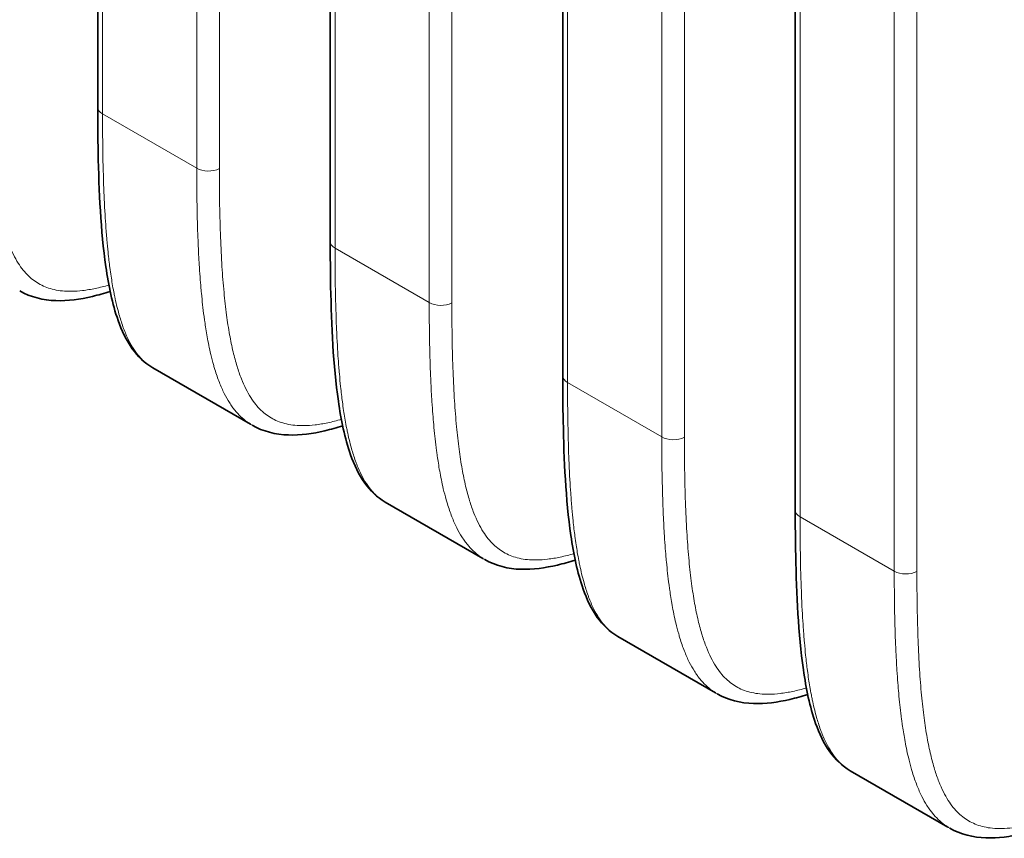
# Model space of a CAD drawing. Header units: millimetres. Extents: x 5 to 415, y 5 to 292.
# Tile 89 of 112: x 336 to 348, y 229 to 239. Entities that reach past the tile are written whole.
import ezdxf

# ---------------------------------------------------------------- set-up
doc = ezdxf.new("R2010")
doc.units = ezdxf.units.MM
doc.layers.add('Sichtbar (ISO)', color=7, linetype='Continuous', lineweight=35)
doc.layers.add('Sichtbar schmal (ISO)', color=7, linetype='Continuous', lineweight=18)

msp = doc.modelspace()

# ---------------------------------------------------------------- linework, layer by layer
at = {"layer": 'Sichtbar (ISO)'}
for p, q in [((336.9666369, 238.03312582), (336.9666369, 250.24301715)), ((339.79506403, 236.40013265), (339.79506403, 248.61002398)), ((342.62349115, 234.76713949), (342.62349115, 246.97703082)), ((345.45191828, 233.13414633), (345.45191828, 245.34403766)), ((338.21136073, 235.97102204), (338.21140584, 235.970996)), ((337.63625205, 234.86436783), (338.82407467, 234.17857812)), ((341.03978785, 234.33802888), (341.03983296, 234.33800284)), ((340.46467917, 233.23137467), (341.6525018, 232.54558496)), ((343.86821498, 232.70503572), (343.86826009, 232.70500968)), ((343.2931063, 231.59838151), (344.48092892, 230.9125918)), ((346.6966421, 231.07204256), (346.69668721, 231.07201652)), ((346.12153342, 229.96538835), (347.30935605, 229.27959864))]:
    msp.add_line(p, q, dxfattribs=at)
for points, knots in [([(337.63543184, 234.86433388), (337.53697068, 234.9213659), (337.453142, 235.00307806), (337.31336468, 235.19878847), (337.25831505, 235.31646899), (337.14264052, 235.64253392), (337.09835468, 235.86407441), (337.0023251, 236.53374157), (336.98134797, 237.00401546), (336.96815621, 237.66313832), (336.96663676, 237.84769348), (336.9666369, 238.03312587)], [0, 0, 0, 0, 0.05074183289, 0.05074183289, 0.10688634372, 0.10688634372, 0.19828324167, 0.19828324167, 0.37489375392, 0.37489375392, 0.4428922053, 0.4428922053, 0.4428922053, 0.4428922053]), ([(340.46385897, 233.23134072), (340.3653978, 233.28837274), (340.28156913, 233.3700849), (340.1417918, 233.56579531), (340.08674218, 233.68347582), (339.97106765, 234.00954076), (339.9267818, 234.23108125), (339.83075223, 234.90074841), (339.80977509, 235.3710223), (339.79658334, 236.03014516), (339.79506388, 236.21470032), (339.79506403, 236.40013271)], [0, 0, 0, 0, 0.0507418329, 0.0507418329, 0.10688634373, 0.10688634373, 0.19828324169, 0.19828324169, 0.37489375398, 0.37489375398, 0.4428922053, 0.4428922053, 0.4428922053, 0.4428922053]), ([(337.11798507, 235.79211665), (337.04574265, 235.76919413), (336.97363136, 235.74885292), (336.752867, 235.69685235), (336.60358369, 235.67582521), (336.30310343, 235.68544599), (336.14850149, 235.72297466), (336.01742626, 235.79848919)], [0.08316940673, 0.08316940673, 0.08316940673, 0.08316940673, 0.11211263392, 0.11211263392, 0.17195305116, 0.17195305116, 0.2358935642, 0.2358935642, 0.2358935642, 0.2358935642]), ([(343.29228609, 231.59834756), (343.19382493, 231.65537958), (343.10999625, 231.73709173), (342.97021893, 231.93280215), (342.9151693, 232.05048266), (342.79949477, 232.3765476), (342.75520893, 232.59808809), (342.65917935, 233.26775525), (342.63820222, 233.73802914), (342.62501046, 234.397152), (342.62349101, 234.58170716), (342.62349115, 234.76713955)], [0, 0, 0, 0, 0.05074183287, 0.05074183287, 0.10688634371, 0.10688634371, 0.19828324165, 0.19828324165, 0.37489375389, 0.37489375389, 0.4428922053, 0.4428922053, 0.4428922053, 0.4428922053]), ([(339.94641219, 234.15912349), (339.87416978, 234.13620097), (339.80205848, 234.11585976), (339.58129413, 234.06385919), (339.43201082, 234.04283205), (339.13153056, 234.05245283), (338.97692862, 234.08998149), (338.84585338, 234.16549602)], [0.08316940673, 0.08316940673, 0.08316940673, 0.08316940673, 0.11211263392, 0.11211263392, 0.17195305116, 0.17195305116, 0.23589356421, 0.23589356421, 0.23589356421, 0.23589356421]), ([(346.12071322, 229.96535439), (346.02225205, 230.02238641), (345.93842337, 230.10409857), (345.79864605, 230.29980898), (345.74359643, 230.4174895), (345.6279219, 230.74355444), (345.58363605, 230.96509493), (345.48760647, 231.63476209), (345.46662934, 232.10503598), (345.45343759, 232.76415883), (345.45191813, 232.948714), (345.45191828, 233.13414638)], [0, 0, 0, 0, 0.05074183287, 0.05074183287, 0.10688634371, 0.10688634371, 0.19828324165, 0.19828324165, 0.37489375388, 0.37489375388, 0.4428922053, 0.4428922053, 0.4428922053, 0.4428922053]), ([(342.77483932, 232.52613033), (342.7025969, 232.50320781), (342.63048561, 232.48286659), (342.40972125, 232.43086602), (342.26043794, 232.40983888), (341.95995768, 232.41945967), (341.80535574, 232.45698833), (341.67428051, 232.53250286)], [0.08316940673, 0.08316940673, 0.08316940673, 0.08316940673, 0.11211263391, 0.11211263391, 0.17195305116, 0.17195305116, 0.2358935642, 0.2358935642, 0.2358935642, 0.2358935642]), ([(345.60326644, 230.89313717), (345.53102403, 230.87021464), (345.45891273, 230.84987343), (345.23814838, 230.79787286), (345.08886507, 230.77684572), (344.78838481, 230.7864665), (344.63378287, 230.82399517), (344.50270763, 230.8995097)], [0.08316940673, 0.08316940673, 0.08316940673, 0.08316940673, 0.11211263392, 0.11211263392, 0.17195305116, 0.17195305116, 0.2358935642, 0.2358935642, 0.2358935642, 0.2358935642]), ([(348.43169357, 229.260144), (348.35945115, 229.23722148), (348.28733985, 229.21688027), (348.0665755, 229.1648797), (347.91729219, 229.14385256), (347.61681193, 229.15347334), (347.46220999, 229.19100201), (347.33113476, 229.26651654)], [0.08316940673, 0.08316940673, 0.08316940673, 0.08316940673, 0.11211263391, 0.11211263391, 0.17195305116, 0.17195305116, 0.2358935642, 0.2358935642, 0.2358935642, 0.2358935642])]:
    msp.add_open_spline(points, degree=3, knots=knots, dxfattribs=at)
for points in [[(337.63603132, 234.86398639), (337.63583127, 234.86410196), (337.63563124, 234.86421768), (337.63543123, 234.86433354)], [(338.84585306, 234.16549622), (338.84560477, 234.16563926), (338.84535651, 234.16578249), (338.84510827, 234.16592591)], [(340.46445844, 233.23099323), (340.46425839, 233.2311088), (340.46405837, 233.23122452), (340.46385835, 233.23134038)], [(341.67428018, 232.53250305), (341.6740319, 232.53264609), (341.67378364, 232.53278933), (341.6735354, 232.53293275)], [(343.29288557, 231.59800007), (343.29268552, 231.59811564), (343.29248549, 231.59823135), (343.29228548, 231.59834722)], [(344.50270731, 230.89950989), (344.50245902, 230.89965293), (344.50221076, 230.89979616), (344.50196252, 230.89993959)], [(346.12131269, 229.96500691), (346.12111264, 229.96512247), (346.12091261, 229.96523819), (346.1207126, 229.96535406)], [(347.33113443, 229.26651673), (347.33088615, 229.26665977), (347.33063789, 229.266803), (347.33038965, 229.26694643)]]:
    msp.add_open_spline(points, degree=3, dxfattribs=at)
at = {"layer": 'Sichtbar schmal (ISO)'}
for p, q in [((337.02521523, 250.16136731), (337.02521523, 237.95147598)), ((338.17102108, 237.28994466), (338.17102108, 249.49983599)), ((338.44626887, 249.49567486), (338.44626887, 237.28578353)), ((339.85364236, 248.52837415), (339.85364236, 236.31848282)), ((340.99944821, 235.6569515), (340.99944821, 247.86684283)), ((341.274696, 247.8626817), (341.274696, 235.65279037)), ((342.68206948, 246.89538098), (342.68206948, 234.68548965)), ((343.82787533, 234.02395834), (343.82787533, 246.23384967)), ((344.10312312, 246.22968853), (344.10312312, 234.0197972)), ((345.51049661, 245.26238782), (345.51049661, 233.05249649)), ((346.65630246, 232.39096518), (346.65630246, 244.60085651)), ((346.93155025, 244.59669537), (346.93155025, 232.38680404)), ((337.02521523, 237.95147598), (338.17102108, 237.28994466)), ((339.85364236, 236.31848282), (340.99944821, 235.6569515)), ((338.20642217, 236.0415141), (338.2063773, 236.04154)), ((342.68206948, 234.68548965), (343.82787533, 234.02395834)), ((341.0348493, 234.40852094), (341.03480443, 234.40854684)), ((345.51049661, 233.05249649), (346.65630246, 232.39096518)), ((343.86327642, 232.77552778), (343.86323155, 232.77555368)), ((346.69170355, 231.14253462), (346.69165868, 231.14256052))]:
    msp.add_line(p, q, dxfattribs=at)
for centre, major_axis, start_param, end_param in [((337.1666369, 238.03312582), (-0.2, 0), 0, 0.7853981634), ((338.31244275, 237.3715945), (0.2, 0), 3.926990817, 5.4454272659), ((339.99506403, 236.40013265), (-0.2, 0), 0, 0.7853981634), ((341.14086988, 235.73860134), (0.2, 0), 3.926990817, 5.4454272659), ((342.82349115, 234.76713949), (-0.2, 0), 0, 0.7853981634), ((343.969297, 234.10560818), (0.2, 0), 3.926990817, 5.4454272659), ((345.65191828, 233.13414633), (-0.2, 0), 0, 0.7853981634), ((346.79772413, 232.47261502), (0.2, 0), 3.926990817, 5.4454272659)]:
    msp.add_ellipse(centre, major_axis=major_axis, ratio=0.5773502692, start_param=start_param, end_param=end_param, dxfattribs=at)
for points, knots in [([(337.10236581, 235.87014922), (337.04670423, 235.85432245), (336.99148105, 235.84045615), (336.93691864, 235.82902011), (336.88460178, 235.81805473), (336.83289242, 235.80932371), (336.78207542, 235.80332179), (336.73724427, 235.79802685), (336.69310762, 235.79485595), (336.64992102, 235.79417039), (336.61118514, 235.79355548), (336.57321359, 235.79494004), (336.5362198, 235.79856424), (336.50201323, 235.80191538), (336.46864264, 235.8071814), (336.43628055, 235.81450361), (336.4056036, 235.82144454), (336.37583286, 235.83023311), (336.34709808, 235.84092491), (336.3192325, 235.85129329), (336.29234116, 235.8634515), (336.26650999, 235.87737983), (336.240866, 235.89120723), (336.21626687, 235.90677919), (336.19275466, 235.92400955), (336.16880829, 235.94155806), (336.14598935, 235.96082678), (336.12429558, 235.98166878), (336.10163412, 236.00344046), (336.08020043, 236.02692892), (336.05994508, 236.051929), (336.03828207, 236.07866648), (336.01796686, 236.107133), (335.99889759, 236.13706619), (335.97806336, 236.16976984), (335.95871636, 236.20422423), (335.94069518, 236.24011063), (335.92068577, 236.2799563), (335.90231085, 236.32156739), (335.88534342, 236.36457382), (335.86634582, 236.41272605), (335.84911266, 236.46262751), (335.83335173, 236.5138707), (335.81566593, 236.57137221), (335.79983392, 236.63056319), (335.7855078, 236.69101956), (335.7694565, 236.75875614), (335.75529561, 236.82808122), (335.74263807, 236.89857615), (335.72849456, 236.97734699), (335.7162281, 237.05757847), (335.70543088, 237.13887432), (335.69340003, 237.22945865), (335.68319333, 237.32136447), (335.6743984, 237.41422802), (335.66462385, 237.51743523), (335.65659308, 237.62182539), (335.64990148, 237.72707148), (335.64249067, 237.8436293), (335.63672236, 237.96123692), (335.63220937, 238.0796049), (335.62722097, 238.21044198), (335.62376631, 238.34220806), (335.62148041, 238.47464975), (335.61893835, 238.62193348), (335.61784169, 238.77005273), (335.61784175, 238.91877669)], [0.14270381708, 0.14270381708, 0.14270381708, 0.14270381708, 0.17795802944, 0.17795802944, 0.17795802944, 0.21176133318, 0.21176133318, 0.21176133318, 0.24158286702, 0.24158286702, 0.24158286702, 0.26833105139, 0.26833105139, 0.26833105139, 0.29306395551, 0.29306395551, 0.29306395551, 0.3165089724, 0.3165089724, 0.3165089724, 0.33924479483, 0.33924479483, 0.33924479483, 0.36181586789, 0.36181586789, 0.36181586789, 0.38480371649, 0.38480371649, 0.38480371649, 0.40881697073, 0.40881697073, 0.40881697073, 0.43449904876, 0.43449904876, 0.43449904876, 0.46255813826, 0.46255813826, 0.46255813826, 0.49371292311, 0.49371292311, 0.49371292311, 0.52859542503, 0.52859542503, 0.52859542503, 0.56773812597, 0.56773812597, 0.56773812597, 0.61159443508, 0.61159443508, 0.61159443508, 0.66059935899, 0.66059935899, 0.66059935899, 0.71520334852, 0.71520334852, 0.71520334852, 0.77588943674, 0.77588943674, 0.77588943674, 0.84309800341, 0.84309800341, 0.84309800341, 0.91738644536, 0.91738644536, 0.91738644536, 1, 1, 1, 1]), ([(337.63543123, 234.86433354), (337.63016273, 234.86738558), (337.62490557, 234.87054218), (337.61966175, 234.87380629), (337.59417274, 234.8896724), (337.56900105, 234.90808276), (337.54439018, 234.92930349), (337.53999934, 234.93308949), (337.53562654, 234.93696495), (337.53127289, 234.94093093), (337.51160379, 234.95884861), (337.49223059, 234.97872435), (337.47350514, 235.00038249), (337.44998612, 235.02758493), (337.42749763, 235.05760718), (337.40644747, 235.08974224), (337.3833527, 235.12499859), (337.36199024, 235.16279218), (337.34252994, 235.20186312), (337.31971909, 235.24766107), (337.29951834, 235.29520333), (337.28179768, 235.34226098), (337.27915925, 235.34926741), (337.27657528, 235.35626274), (337.27404502, 235.36323982), (337.25510771, 235.41545862), (337.23913701, 235.46658109), (337.22527879, 235.51559415), (337.20380395, 235.59154535), (337.18736847, 235.66240774), (337.17405647, 235.72601643), (337.16975831, 235.74655435), (337.16579376, 235.76634427), (337.16212171, 235.78533818), (337.14811803, 235.85777304), (337.13824089, 235.91814381), (337.1294358, 235.97659582), (337.12416647, 236.01157589), (337.11932924, 236.04590661), (337.11456848, 236.08199083), (337.10704313, 236.13902928), (337.09973398, 236.20048268), (337.09252278, 236.26945494), (337.08754878, 236.3170292), (337.08262514, 236.36818259), (337.07778862, 236.423984), (337.07299493, 236.47929139), (337.06827219, 236.5391441), (337.06356567, 236.60706096), (337.05663926, 236.70701168), (337.0497102, 236.82440853), (337.04344951, 236.97097253), (337.04308662, 236.97946795), (337.04272623, 236.98806153), (337.04236866, 236.99675305), (337.03709922, 237.12483545), (337.03248373, 237.27421931), (337.02940913, 237.44419961), (337.02664706, 237.59690169), (337.02511979, 237.76621856), (337.02521555, 237.95147616)], [0.36871915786, 0.36871915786, 0.36871915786, 0.36871915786, 0.37336851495, 0.37336851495, 0.37336851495, 0.39596801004, 0.39596801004, 0.39596801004, 0.4, 0.4, 0.4, 0.41821588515, 0.41821588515, 0.41821588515, 0.44109488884, 0.44109488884, 0.44109488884, 0.46619614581, 0.46619614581, 0.46619614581, 0.49561919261, 0.49561919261, 0.49561919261, 0.5, 0.5, 0.5, 0.53278743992, 0.53278743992, 0.53278743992, 0.58359522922, 0.58359522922, 0.58359522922, 0.6, 0.6, 0.6, 0.66256096, 0.66256096, 0.66256096, 0.7, 0.7, 0.7, 0.75918002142, 0.75918002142, 0.75918002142, 0.8, 0.8, 0.8, 0.84045859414, 0.84045859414, 0.84045859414, 0.9, 0.9, 0.9, 0.90345125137, 0.90345125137, 0.90345125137, 0.95431050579, 0.95431050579, 0.95431050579, 1, 1, 1, 1]), ([(338.84510827, 234.16592591), (338.82353076, 234.17839266), (338.80213104, 234.19230482), (338.78106171, 234.20776037), (338.75523692, 234.22670434), (338.72991067, 234.24796925), (338.7053229, 234.27163141), (338.68098782, 234.2950504), (338.65737817, 234.32081904), (338.63465954, 234.34891886), (338.62420803, 234.36184594), (338.61394507, 234.37526537), (338.60388023, 234.38917111), (338.59173818, 234.40594674), (338.57985716, 234.42347001), (338.56828483, 234.44168002), (338.54624161, 234.47636683), (338.52532848, 234.51355616), (338.50571126, 234.55272449), (338.48459523, 234.59488536), (338.4649804, 234.63933573), (338.4468819, 234.68532642), (338.42684958, 234.73623119), (338.40867296, 234.78901877), (338.39221067, 234.84264281), (338.38699196, 234.85964215), (338.38194421, 234.87672459), (338.37706195, 234.89385847), (338.36439473, 234.938313), (338.35286161, 234.98307622), (338.34235761, 235.02744878), (338.32492315, 235.10109804), (338.31032705, 235.17367025), (338.29804585, 235.24208786), (338.28623589, 235.30788019), (338.2765571, 235.36982675), (338.26860295, 235.42530854), (338.26543317, 235.44741838), (338.26253986, 235.46848863), (338.2598493, 235.4887673), (338.24624363, 235.59131317), (338.23736776, 235.67336559), (338.22827659, 235.76969357), (338.22713639, 235.7817749), (338.22599922, 235.79408426), (338.22486075, 235.80669319), (338.21773367, 235.88562788), (338.21048603, 235.97628142), (338.20341169, 236.08741718), (338.19856401, 236.16357281), (338.19381192, 236.24935236), (338.18946413, 236.34767379), (338.18809664, 236.37859833), (338.18676936, 236.41076622), (338.1854969, 236.44415471), (338.18100092, 236.56212606), (338.17721758, 236.69535085), (338.17467604, 236.84277262), (338.17231247, 236.97987122), (338.17101708, 237.12924442), (338.1710214, 237.28994484)], [0.36141023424, 0.36141023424, 0.36141023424, 0.36141023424, 0.38218490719, 0.38218490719, 0.38218490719, 0.407648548, 0.407648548, 0.407648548, 0.43285050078, 0.43285050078, 0.43285050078, 0.44444444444, 0.44444444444, 0.44444444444, 0.45843117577, 0.45843117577, 0.45843117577, 0.48507338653, 0.48507338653, 0.48507338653, 0.51375111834, 0.51375111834, 0.51375111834, 0.54549305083, 0.54549305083, 0.54549305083, 0.55555555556, 0.55555555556, 0.55555555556, 0.58166311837, 0.58166311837, 0.58166311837, 0.62499627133, 0.62499627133, 0.62499627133, 0.66666666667, 0.66666666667, 0.66666666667, 0.68327258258, 0.68327258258, 0.68327258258, 0.76724594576, 0.76724594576, 0.76724594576, 0.77777777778, 0.77777777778, 0.77777777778, 0.8437093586, 0.8437093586, 0.8437093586, 0.88888888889, 0.88888888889, 0.88888888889, 0.90309897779, 0.90309897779, 0.90309897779, 0.9533074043, 0.9533074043, 0.9533074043, 1, 1, 1, 1]), ([(339.93079294, 234.23715606), (339.87513136, 234.22132929), (339.81990817, 234.20746298), (339.76534576, 234.19602695), (339.7130289, 234.18506157), (339.66131955, 234.17633054), (339.61050254, 234.17032863), (339.56567139, 234.16503369), (339.52153474, 234.16186279), (339.47834814, 234.16117723), (339.43961227, 234.16056232), (339.40164071, 234.16194688), (339.36464693, 234.16557108), (339.33044035, 234.16892222), (339.29706977, 234.17418823), (339.26470767, 234.18151045), (339.23403073, 234.18845138), (339.20425998, 234.19723995), (339.1755252, 234.20793175), (339.14765963, 234.21830013), (339.12076829, 234.23045834), (339.09493712, 234.24438667), (339.06929312, 234.25821407), (339.04469399, 234.27378603), (339.02118178, 234.29101638), (338.99723541, 234.3085649), (338.97441648, 234.32783362), (338.9527227, 234.34867562), (338.93006124, 234.3704473), (338.90862755, 234.39393575), (338.8883722, 234.41893584), (338.86670919, 234.44567332), (338.84639399, 234.47413984), (338.82732472, 234.50407302), (338.80649048, 234.53677668), (338.78714348, 234.57123107), (338.76912231, 234.60711747), (338.74911289, 234.64696314), (338.73073798, 234.68857422), (338.71377055, 234.73158066), (338.69477294, 234.77973289), (338.67753978, 234.82963435), (338.66177886, 234.88087754), (338.64409305, 234.93837905), (338.62826104, 234.99757003), (338.61393492, 235.05802639), (338.59788363, 235.12576298), (338.58372273, 235.19508806), (338.57106519, 235.26558299), (338.55692168, 235.34435383), (338.54465523, 235.4245853), (338.53385801, 235.50588116), (338.52182715, 235.59646549), (338.51162045, 235.68837131), (338.50282553, 235.78123486), (338.49305097, 235.88444206), (338.48502021, 235.98883223), (338.4783286, 236.09407832), (338.4709178, 236.21063614), (338.46514948, 236.32824376), (338.46063649, 236.44661173), (338.4556481, 236.57744882), (338.45219343, 236.7092149), (338.44990754, 236.84165659), (338.44736548, 236.98894032), (338.44626881, 237.13705957), (338.44626887, 237.28578353)], [0.14270381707, 0.14270381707, 0.14270381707, 0.14270381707, 0.17795802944, 0.17795802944, 0.17795802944, 0.21176133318, 0.21176133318, 0.21176133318, 0.24158286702, 0.24158286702, 0.24158286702, 0.26833105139, 0.26833105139, 0.26833105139, 0.29306395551, 0.29306395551, 0.29306395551, 0.31650897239, 0.31650897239, 0.31650897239, 0.33924479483, 0.33924479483, 0.33924479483, 0.36181586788, 0.36181586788, 0.36181586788, 0.38480371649, 0.38480371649, 0.38480371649, 0.40881697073, 0.40881697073, 0.40881697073, 0.43449904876, 0.43449904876, 0.43449904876, 0.46255813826, 0.46255813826, 0.46255813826, 0.49371292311, 0.49371292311, 0.49371292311, 0.52859542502, 0.52859542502, 0.52859542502, 0.56773812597, 0.56773812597, 0.56773812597, 0.61159443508, 0.61159443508, 0.61159443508, 0.66059935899, 0.66059935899, 0.66059935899, 0.71520334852, 0.71520334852, 0.71520334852, 0.77588943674, 0.77588943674, 0.77588943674, 0.84309800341, 0.84309800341, 0.84309800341, 0.91738644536, 0.91738644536, 0.91738644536, 1, 1, 1, 1]), ([(340.46385835, 233.23134038), (340.45858986, 233.23439242), (340.45333269, 233.23754901), (340.44808888, 233.24081312), (340.42259987, 233.25667924), (340.39742818, 233.2750896), (340.3728173, 233.29631033), (340.36842646, 233.30009633), (340.36405366, 233.30397178), (340.35970001, 233.30793777), (340.34003092, 233.32585545), (340.32065772, 233.34573119), (340.30193226, 233.36738932), (340.27841325, 233.39459177), (340.25592476, 233.42461402), (340.2348746, 233.45674908), (340.21177983, 233.49200543), (340.19041736, 233.52979902), (340.17095707, 233.56886996), (340.14814621, 233.61466791), (340.12794546, 233.66221017), (340.11022481, 233.70926782), (340.10758637, 233.71627425), (340.10500241, 233.72326958), (340.10247215, 233.73024666), (340.08353483, 233.78246546), (340.06756413, 233.83358793), (340.05370592, 233.88260099), (340.03223108, 233.95855219), (340.01579559, 234.02941458), (340.0024836, 234.09302327), (339.99818543, 234.11356118), (339.99422089, 234.13335111), (339.99054883, 234.15234502), (339.97654515, 234.22477988), (339.96666802, 234.28515065), (339.95786292, 234.34360265), (339.9525936, 234.37858273), (339.94775637, 234.41291345), (339.94299561, 234.44899766), (339.93547026, 234.50603611), (339.92816111, 234.56748952), (339.9209499, 234.63646178), (339.91597591, 234.68403604), (339.91105226, 234.73518943), (339.90621575, 234.79099083), (339.90142205, 234.84629822), (339.89669932, 234.90615093), (339.89199279, 234.9740678), (339.88506638, 235.07401852), (339.87813732, 235.19141537), (339.87187664, 235.33797937), (339.87151375, 235.34647479), (339.87115336, 235.35506837), (339.87079578, 235.36375989), (339.86552635, 235.49184229), (339.86091085, 235.64122615), (339.85783626, 235.81120645), (339.85507419, 235.96390853), (339.85354692, 236.1332254), (339.85364267, 236.318483)], [0.36871915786, 0.36871915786, 0.36871915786, 0.36871915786, 0.37336851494, 0.37336851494, 0.37336851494, 0.39596801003, 0.39596801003, 0.39596801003, 0.4, 0.4, 0.4, 0.41821588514, 0.41821588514, 0.41821588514, 0.44109488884, 0.44109488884, 0.44109488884, 0.46619614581, 0.46619614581, 0.46619614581, 0.49561919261, 0.49561919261, 0.49561919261, 0.5, 0.5, 0.5, 0.53278743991, 0.53278743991, 0.53278743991, 0.58359522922, 0.58359522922, 0.58359522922, 0.6, 0.6, 0.6, 0.66256096, 0.66256096, 0.66256096, 0.7, 0.7, 0.7, 0.75918002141, 0.75918002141, 0.75918002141, 0.8, 0.8, 0.8, 0.84045859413, 0.84045859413, 0.84045859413, 0.9, 0.9, 0.9, 0.90345125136, 0.90345125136, 0.90345125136, 0.95431050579, 0.95431050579, 0.95431050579, 1, 1, 1, 1]), ([(341.6735354, 232.53293275), (341.65195789, 232.5453995), (341.63055816, 232.55931166), (341.60948884, 232.57476721), (341.58366404, 232.59371118), (341.5583378, 232.61497609), (341.53375003, 232.63863825), (341.50941495, 232.66205724), (341.4858053, 232.68782588), (341.46308666, 232.7159257), (341.45263515, 232.72885278), (341.4423722, 232.74227221), (341.43230735, 232.75617794), (341.4201653, 232.77295358), (341.40828429, 232.79047685), (341.39671195, 232.80868686), (341.37466874, 232.84337367), (341.35375561, 232.880563), (341.33413838, 232.91973132), (341.31302236, 232.96189219), (341.29340752, 233.00634257), (341.27530902, 233.05233326), (341.25527671, 233.10323803), (341.23710009, 233.15602561), (341.2206378, 233.20964964), (341.21541909, 233.22664899), (341.21037134, 233.24373143), (341.20548908, 233.26086531), (341.19282186, 233.30531983), (341.18128873, 233.35008306), (341.17078473, 233.39445562), (341.15335027, 233.46810488), (341.13875418, 233.54067709), (341.12647297, 233.6090947), (341.11466302, 233.67488703), (341.10498422, 233.73683359), (341.09703007, 233.79231538), (341.0938603, 233.81442522), (341.09096698, 233.83549547), (341.08827643, 233.85577414), (341.07467076, 233.95832), (341.06579489, 234.04037243), (341.05670372, 234.13670041), (341.05556351, 234.14878174), (341.05442634, 234.1610911), (341.05328787, 234.17370003), (341.04616079, 234.25263472), (341.03891315, 234.34328826), (341.03183881, 234.45442401), (341.02699113, 234.53057964), (341.02223904, 234.6163592), (341.01789125, 234.71468063), (341.01652376, 234.74560517), (341.01519649, 234.77777306), (341.01392403, 234.81116155), (341.00942804, 234.9291329), (341.00564471, 235.06235769), (341.00310317, 235.20977946), (341.0007396, 235.34687806), (340.99944421, 235.49625126), (340.99944852, 235.65695168)], [0.36141023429, 0.36141023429, 0.36141023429, 0.36141023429, 0.38218490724, 0.38218490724, 0.38218490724, 0.40764854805, 0.40764854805, 0.40764854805, 0.43285050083, 0.43285050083, 0.43285050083, 0.44444444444, 0.44444444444, 0.44444444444, 0.45843117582, 0.45843117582, 0.45843117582, 0.48507338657, 0.48507338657, 0.48507338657, 0.51375111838, 0.51375111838, 0.51375111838, 0.54549305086, 0.54549305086, 0.54549305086, 0.55555555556, 0.55555555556, 0.55555555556, 0.58166311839, 0.58166311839, 0.58166311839, 0.62499627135, 0.62499627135, 0.62499627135, 0.66666666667, 0.66666666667, 0.66666666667, 0.68327258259, 0.68327258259, 0.68327258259, 0.76724594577, 0.76724594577, 0.76724594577, 0.77777777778, 0.77777777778, 0.77777777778, 0.8437093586, 0.8437093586, 0.8437093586, 0.88888888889, 0.88888888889, 0.88888888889, 0.90309897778, 0.90309897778, 0.90309897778, 0.9533074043, 0.9533074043, 0.9533074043, 1, 1, 1, 1]), ([(342.75922006, 232.6041629), (342.70355848, 232.58833613), (342.6483353, 232.57446983), (342.59377289, 232.56303379), (342.54145603, 232.55206841), (342.48974667, 232.54333739), (342.43892967, 232.53733547), (342.39409852, 232.53204053), (342.34996187, 232.52886963), (342.30677527, 232.52818407), (342.26803939, 232.52756916), (342.23006784, 232.52895372), (342.19307405, 232.53257792), (342.15886748, 232.53592906), (342.12549689, 232.54119508), (342.0931348, 232.54851729), (342.06245786, 232.55545822), (342.03268711, 232.56424679), (342.00395233, 232.57493859), (341.97608675, 232.58530697), (341.94919541, 232.59746518), (341.92336424, 232.61139351), (341.89772025, 232.62522091), (341.87312112, 232.64079287), (341.84960891, 232.65802323), (341.82566254, 232.67557174), (341.80284361, 232.69484046), (341.78114983, 232.71568246), (341.75848837, 232.73745414), (341.73705468, 232.7609426), (341.71679933, 232.78594268), (341.69513632, 232.81268016), (341.67482112, 232.84114668), (341.65575184, 232.87107986), (341.63491761, 232.90378352), (341.61557061, 232.93823791), (341.59754943, 232.97412431), (341.57754002, 233.01396998), (341.55916511, 233.05558106), (341.54219768, 233.0985875), (341.52320007, 233.14673973), (341.50596691, 233.19664119), (341.49020598, 233.24788438), (341.47252018, 233.30538589), (341.45668817, 233.36457687), (341.44236205, 233.42503323), (341.42631076, 233.49276982), (341.41214986, 233.5620949), (341.39949232, 233.63258982), (341.38534881, 233.71136067), (341.37308235, 233.79159214), (341.36228513, 233.872888), (341.35025428, 233.96347233), (341.34004758, 234.05537815), (341.33125265, 234.14824169), (341.3214781, 234.2514489), (341.31344733, 234.35583907), (341.30675573, 234.46108516), (341.29934492, 234.57764298), (341.29357661, 234.69525059), (341.28906362, 234.81361857), (341.28407522, 234.94445565), (341.28062056, 235.07622174), (341.27833466, 235.20866343), (341.2757926, 235.35594716), (341.27469594, 235.50406641), (341.274696, 235.65279037)], [0.14270381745, 0.14270381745, 0.14270381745, 0.14270381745, 0.17795802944, 0.17795802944, 0.17795802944, 0.21176133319, 0.21176133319, 0.21176133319, 0.24158286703, 0.24158286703, 0.24158286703, 0.2683310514, 0.2683310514, 0.2683310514, 0.29306395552, 0.29306395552, 0.29306395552, 0.3165089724, 0.3165089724, 0.3165089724, 0.33924479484, 0.33924479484, 0.33924479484, 0.36181586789, 0.36181586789, 0.36181586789, 0.38480371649, 0.38480371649, 0.38480371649, 0.40881697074, 0.40881697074, 0.40881697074, 0.43449904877, 0.43449904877, 0.43449904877, 0.46255813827, 0.46255813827, 0.46255813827, 0.49371292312, 0.49371292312, 0.49371292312, 0.52859542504, 0.52859542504, 0.52859542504, 0.56773812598, 0.56773812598, 0.56773812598, 0.61159443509, 0.61159443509, 0.61159443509, 0.660599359, 0.660599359, 0.660599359, 0.71520334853, 0.71520334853, 0.71520334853, 0.77588943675, 0.77588943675, 0.77588943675, 0.84309800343, 0.84309800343, 0.84309800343, 0.91738644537, 0.91738644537, 0.91738644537, 1, 1, 1, 1]), ([(343.29228548, 231.59834722), (343.28701698, 231.60139926), (343.28175981, 231.60455585), (343.276516, 231.60781996), (343.25102699, 231.62368607), (343.2258553, 231.64209644), (343.20124443, 231.66331717), (343.19685359, 231.66710317), (343.19248079, 231.67097862), (343.18812714, 231.67494461), (343.16845804, 231.69286228), (343.14908484, 231.71273803), (343.13035939, 231.73439616), (343.10684037, 231.7615986), (343.08435188, 231.79162086), (343.06330172, 231.82375591), (343.04020695, 231.85901227), (343.01884449, 231.89680586), (342.99938419, 231.9358768), (342.97657334, 231.98167475), (342.95637259, 232.029217), (342.93865193, 232.07627466), (342.9360135, 232.08328109), (342.93342953, 232.09027642), (342.93089927, 232.09725349), (342.91196196, 232.1494723), (342.89599126, 232.20059476), (342.88213304, 232.24960783), (342.8606582, 232.32555903), (342.84422272, 232.39642142), (342.83091072, 232.46003011), (342.82661256, 232.48056802), (342.82264801, 232.50035795), (342.81897596, 232.51935186), (342.80497228, 232.59178672), (342.79509514, 232.65215749), (342.78629005, 232.71060949), (342.78102072, 232.74558956), (342.77618349, 232.77992028), (342.77142273, 232.8160045), (342.76389738, 232.87304295), (342.75658823, 232.93449635), (342.74937703, 233.00346861), (342.74440303, 233.05104288), (342.73947939, 233.10219627), (342.73464287, 233.15799767), (342.72984918, 233.21330506), (342.72512644, 233.27315777), (342.72041992, 233.34107464), (342.71349351, 233.44102536), (342.70656445, 233.5584222), (342.70030376, 233.70498621), (342.69994087, 233.71348163), (342.69958048, 233.7220752), (342.69922291, 233.73076673), (342.69395347, 233.85884913), (342.68933798, 234.00823299), (342.68626338, 234.17821329), (342.68350131, 234.33091537), (342.68197404, 234.50023224), (342.6820698, 234.68548983)], [0.36871915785, 0.36871915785, 0.36871915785, 0.36871915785, 0.37336851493, 0.37336851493, 0.37336851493, 0.39596801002, 0.39596801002, 0.39596801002, 0.4, 0.4, 0.4, 0.41821588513, 0.41821588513, 0.41821588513, 0.44109488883, 0.44109488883, 0.44109488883, 0.4661961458, 0.4661961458, 0.4661961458, 0.4956191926, 0.4956191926, 0.4956191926, 0.5, 0.5, 0.5, 0.5327874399, 0.5327874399, 0.5327874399, 0.58359522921, 0.58359522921, 0.58359522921, 0.6, 0.6, 0.6, 0.66256096, 0.66256096, 0.66256096, 0.7, 0.7, 0.7, 0.75918002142, 0.75918002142, 0.75918002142, 0.8, 0.8, 0.8, 0.84045859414, 0.84045859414, 0.84045859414, 0.9, 0.9, 0.9, 0.90345125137, 0.90345125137, 0.90345125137, 0.95431050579, 0.95431050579, 0.95431050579, 1, 1, 1, 1]), ([(344.50196252, 230.89993959), (344.48038501, 230.91240633), (344.45898529, 230.9263185), (344.43791596, 230.94177405), (344.41209116, 230.96071801), (344.38676492, 230.98198292), (344.36217715, 231.00564509), (344.33784207, 231.02906408), (344.31423242, 231.05483272), (344.29151379, 231.08293254), (344.28106228, 231.09585962), (344.27079932, 231.10927904), (344.26073448, 231.12318478), (344.24859243, 231.13996042), (344.23671141, 231.15748368), (344.22513908, 231.1756937), (344.20309586, 231.2103805), (344.18218273, 231.24756984), (344.16256551, 231.28673816), (344.14144948, 231.32889903), (344.12183465, 231.37334941), (344.10373615, 231.4193401), (344.08370383, 231.47024487), (344.06552721, 231.52303245), (344.04906492, 231.57665648), (344.04384621, 231.59365583), (344.03879846, 231.61073827), (344.0339162, 231.62787215), (344.02124898, 231.67232667), (344.00971586, 231.7170899), (343.99921186, 231.76146246), (343.9817774, 231.83511172), (343.9671813, 231.90768392), (343.9549001, 231.97610154), (343.94309014, 232.04189386), (343.93341135, 232.10384043), (343.9254572, 232.15932221), (343.92228742, 232.18143206), (343.9193941, 232.20250231), (343.91670355, 232.22278098), (343.90309788, 232.32532684), (343.89422201, 232.40737927), (343.88513084, 232.50370724), (343.88399064, 232.51578858), (343.88285347, 232.52809794), (343.881715, 232.54070687), (343.87458792, 232.61964155), (343.86734028, 232.7102951), (343.86026594, 232.82143085), (343.85541825, 232.89758648), (343.85066617, 232.98336604), (343.84631838, 233.08168747), (343.84495089, 233.11261201), (343.84362361, 233.1447799), (343.84235115, 233.17816839), (343.83785516, 233.29613974), (343.83407183, 233.42936453), (343.83153029, 233.5767863), (343.82916672, 233.7138849), (343.82787133, 233.8632581), (343.82787565, 234.02395852)], [0.36141023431, 0.36141023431, 0.36141023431, 0.36141023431, 0.38218490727, 0.38218490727, 0.38218490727, 0.40764854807, 0.40764854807, 0.40764854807, 0.43285050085, 0.43285050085, 0.43285050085, 0.44444444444, 0.44444444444, 0.44444444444, 0.45843117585, 0.45843117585, 0.45843117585, 0.4850733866, 0.4850733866, 0.4850733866, 0.5137511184, 0.5137511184, 0.5137511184, 0.54549305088, 0.54549305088, 0.54549305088, 0.55555555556, 0.55555555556, 0.55555555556, 0.58166311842, 0.58166311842, 0.58166311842, 0.62499627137, 0.62499627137, 0.62499627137, 0.66666666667, 0.66666666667, 0.66666666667, 0.68327258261, 0.68327258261, 0.68327258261, 0.76724594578, 0.76724594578, 0.76724594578, 0.77777777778, 0.77777777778, 0.77777777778, 0.8437093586, 0.8437093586, 0.8437093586, 0.88888888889, 0.88888888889, 0.88888888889, 0.90309897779, 0.90309897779, 0.90309897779, 0.9533074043, 0.9533074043, 0.9533074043, 1, 1, 1, 1]), ([(345.58764719, 230.97116974), (345.53198561, 230.95534297), (345.47676242, 230.94147667), (345.42220001, 230.93004063), (345.36988315, 230.91907525), (345.3181738, 230.91034422), (345.26735679, 230.90434231), (345.22252564, 230.89904737), (345.17838899, 230.89587647), (345.13520239, 230.89519091), (345.09646652, 230.894576), (345.05849496, 230.89596056), (345.02150118, 230.89958476), (344.9872946, 230.9029359), (344.95392402, 230.90820191), (344.92156192, 230.91552413), (344.89088498, 230.92246506), (344.86111424, 230.93125363), (344.83237945, 230.94194543), (344.80451388, 230.95231381), (344.77762254, 230.96447202), (344.75179137, 230.97840035), (344.72614738, 230.99222775), (344.70154824, 231.00779971), (344.67803603, 231.02503006), (344.65408967, 231.04257858), (344.63127073, 231.0618473), (344.60957695, 231.0826893), (344.58691549, 231.10446098), (344.5654818, 231.12794943), (344.54522646, 231.15294951), (344.52356344, 231.179687), (344.50324824, 231.20815352), (344.48417897, 231.2380867), (344.46334473, 231.27079036), (344.44399774, 231.30524475), (344.42597656, 231.34113115), (344.40596714, 231.38097681), (344.38759223, 231.4225879), (344.3706248, 231.46559434), (344.35162719, 231.51374657), (344.33439403, 231.56364803), (344.31863311, 231.61489122), (344.3009473, 231.67239273), (344.2851153, 231.73158371), (344.27078917, 231.79204007), (344.25473788, 231.85977666), (344.24057699, 231.92910174), (344.22791944, 231.99959666), (344.21377594, 232.0783675), (344.20150948, 232.15859898), (344.19071226, 232.23989484), (344.1786814, 232.33047916), (344.1684747, 232.42238499), (344.15967978, 232.51524853), (344.14990522, 232.61845574), (344.14187446, 232.72284591), (344.13518285, 232.82809199), (344.12777205, 232.94464982), (344.12200373, 233.06225743), (344.11749074, 233.18062541), (344.11250235, 233.31146249), (344.10904768, 233.44322857), (344.10676179, 233.57567026), (344.10421973, 233.722954), (344.10312306, 233.87107325), (344.10312312, 234.0197972)], [0.14270381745, 0.14270381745, 0.14270381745, 0.14270381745, 0.17795802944, 0.17795802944, 0.17795802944, 0.21176133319, 0.21176133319, 0.21176133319, 0.24158286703, 0.24158286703, 0.24158286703, 0.2683310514, 0.2683310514, 0.2683310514, 0.29306395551, 0.29306395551, 0.29306395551, 0.3165089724, 0.3165089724, 0.3165089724, 0.33924479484, 0.33924479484, 0.33924479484, 0.36181586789, 0.36181586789, 0.36181586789, 0.38480371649, 0.38480371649, 0.38480371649, 0.40881697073, 0.40881697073, 0.40881697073, 0.43449904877, 0.43449904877, 0.43449904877, 0.46255813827, 0.46255813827, 0.46255813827, 0.49371292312, 0.49371292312, 0.49371292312, 0.52859542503, 0.52859542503, 0.52859542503, 0.56773812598, 0.56773812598, 0.56773812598, 0.61159443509, 0.61159443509, 0.61159443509, 0.660599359, 0.660599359, 0.660599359, 0.71520334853, 0.71520334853, 0.71520334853, 0.77588943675, 0.77588943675, 0.77588943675, 0.84309800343, 0.84309800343, 0.84309800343, 0.91738644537, 0.91738644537, 0.91738644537, 1, 1, 1, 1]), ([(346.1207126, 229.96535406), (346.11544411, 229.96840609), (346.11018694, 229.97156269), (346.10494313, 229.9748268), (346.07945412, 229.99069291), (346.05428243, 230.00910327), (346.02967155, 230.030324), (346.02528071, 230.03411001), (346.02090791, 230.03798546), (346.01655426, 230.04195144), (345.99688517, 230.05986912), (345.97751197, 230.07974487), (345.95878651, 230.101403), (345.9352675, 230.12860544), (345.91277901, 230.1586277), (345.89172885, 230.19076275), (345.86863407, 230.22601911), (345.84727161, 230.2638127), (345.82781132, 230.30288364), (345.80500046, 230.34868159), (345.78479971, 230.39622384), (345.76707906, 230.44328149), (345.76444062, 230.45028792), (345.76185666, 230.45728325), (345.7593264, 230.46426033), (345.74038908, 230.51647914), (345.72441838, 230.5676016), (345.71056017, 230.61661467), (345.68908533, 230.69256587), (345.67264984, 230.76342826), (345.65933785, 230.82703695), (345.65503968, 230.84757486), (345.65107514, 230.86736479), (345.64740308, 230.8863587), (345.6333994, 230.95879355), (345.62352226, 231.01916433), (345.61471717, 231.07761633), (345.60944784, 231.1125964), (345.60461061, 231.14692712), (345.59984985, 231.18301134), (345.5923245, 231.24004979), (345.58501536, 231.30150319), (345.57780415, 231.37047545), (345.57283016, 231.41804972), (345.56790651, 231.4692031), (345.56307, 231.52500451), (345.5582763, 231.5803119), (345.55355356, 231.64016461), (345.54884704, 231.70808148), (345.54192063, 231.8080322), (345.53499157, 231.92542904), (345.52873089, 232.07199305), (345.528368, 232.08048846), (345.52800761, 232.08908204), (345.52765003, 232.09777357), (345.5223806, 232.22585597), (345.5177651, 232.37523983), (345.51469051, 232.54522013), (345.51192844, 232.69792221), (345.51040117, 232.86723908), (345.51049692, 233.05249667)], [0.36871915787, 0.36871915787, 0.36871915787, 0.36871915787, 0.37336851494, 0.37336851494, 0.37336851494, 0.39596801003, 0.39596801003, 0.39596801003, 0.4, 0.4, 0.4, 0.41821588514, 0.41821588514, 0.41821588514, 0.44109488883, 0.44109488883, 0.44109488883, 0.4661961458, 0.4661961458, 0.4661961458, 0.49561919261, 0.49561919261, 0.49561919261, 0.5, 0.5, 0.5, 0.53278743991, 0.53278743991, 0.53278743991, 0.58359522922, 0.58359522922, 0.58359522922, 0.6, 0.6, 0.6, 0.66256096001, 0.66256096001, 0.66256096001, 0.7, 0.7, 0.7, 0.75918002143, 0.75918002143, 0.75918002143, 0.8, 0.8, 0.8, 0.84045859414, 0.84045859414, 0.84045859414, 0.9, 0.9, 0.9, 0.90345125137, 0.90345125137, 0.90345125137, 0.95431050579, 0.95431050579, 0.95431050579, 1, 1, 1, 1]), ([(347.33038965, 229.26694643), (347.30881213, 229.27941317), (347.28741241, 229.29332534), (347.26634309, 229.30878089), (347.24051829, 229.32772485), (347.21519205, 229.34898976), (347.19060428, 229.37265193), (347.1662692, 229.39607091), (347.14265955, 229.42183956), (347.11994091, 229.44993938), (347.1094894, 229.46286646), (347.09922645, 229.47628588), (347.0891616, 229.49019162), (347.07701955, 229.50696726), (347.06513854, 229.52449052), (347.0535662, 229.54270054), (347.03152299, 229.57738734), (347.01060985, 229.61457667), (346.99099263, 229.653745), (346.96987661, 229.69590587), (346.95026177, 229.74035625), (346.93216327, 229.78634694), (346.91213096, 229.83725171), (346.89395434, 229.89003928), (346.87749205, 229.94366332), (346.87227334, 229.96066267), (346.86722559, 229.97774511), (346.86234333, 229.99487899), (346.8496761, 230.03933351), (346.83814298, 230.08409674), (346.82763898, 230.12846929), (346.81020452, 230.20211856), (346.79560843, 230.27469076), (346.78332722, 230.34310838), (346.77151727, 230.4089007), (346.76183847, 230.47084727), (346.75388432, 230.52632905), (346.75071455, 230.54843889), (346.74782123, 230.56950915), (346.74513068, 230.58978782), (346.73152501, 230.69233368), (346.72264913, 230.7743861), (346.71355797, 230.87071408), (346.71241776, 230.88279541), (346.71128059, 230.89510478), (346.71014212, 230.90771371), (346.70301504, 230.98664839), (346.6957674, 231.07730194), (346.68869306, 231.18843769), (346.68384538, 231.26459332), (346.67909329, 231.35037287), (346.6747455, 231.4486943), (346.67337801, 231.47961885), (346.67205074, 231.51178674), (346.67077828, 231.54517522), (346.66628229, 231.66314658), (346.66249896, 231.79637137), (346.65995742, 231.94379314), (346.65759385, 232.08089174), (346.65629846, 232.23026494), (346.65630277, 232.39096536)], [0.36141023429, 0.36141023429, 0.36141023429, 0.36141023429, 0.38218490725, 0.38218490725, 0.38218490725, 0.40764854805, 0.40764854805, 0.40764854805, 0.43285050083, 0.43285050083, 0.43285050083, 0.44444444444, 0.44444444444, 0.44444444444, 0.45843117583, 0.45843117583, 0.45843117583, 0.48507338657, 0.48507338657, 0.48507338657, 0.51375111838, 0.51375111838, 0.51375111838, 0.54549305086, 0.54549305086, 0.54549305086, 0.55555555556, 0.55555555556, 0.55555555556, 0.58166311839, 0.58166311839, 0.58166311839, 0.62499627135, 0.62499627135, 0.62499627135, 0.66666666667, 0.66666666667, 0.66666666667, 0.6832725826, 0.6832725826, 0.6832725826, 0.76724594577, 0.76724594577, 0.76724594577, 0.77777777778, 0.77777777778, 0.77777777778, 0.8437093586, 0.8437093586, 0.8437093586, 0.88888888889, 0.88888888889, 0.88888888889, 0.90309897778, 0.90309897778, 0.90309897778, 0.9533074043, 0.9533074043, 0.9533074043, 1, 1, 1, 1]), ([(348.41607431, 229.33817658), (348.36041273, 229.32234981), (348.30518955, 229.3084835), (348.25062714, 229.29704747), (348.19831028, 229.28608209), (348.14660092, 229.27735106), (348.09578392, 229.27134915), (348.05095277, 229.26605421), (348.00681612, 229.26288331), (347.96362952, 229.26219775), (347.92489364, 229.26158284), (347.88692209, 229.2629674), (347.8499283, 229.2665916), (347.81572173, 229.26994274), (347.78235114, 229.27520875), (347.74998905, 229.28253097), (347.71931211, 229.2894719), (347.68954136, 229.29826047), (347.66080658, 229.30895227), (347.632941, 229.31932065), (347.60604966, 229.33147886), (347.58021849, 229.34540718), (347.5545745, 229.35923459), (347.52997537, 229.37480655), (347.50646316, 229.3920369), (347.48251679, 229.40958542), (347.45969786, 229.42885414), (347.43800408, 229.44969613), (347.41534262, 229.47146782), (347.39390893, 229.49495627), (347.37365358, 229.51995635), (347.35199057, 229.54669384), (347.33167536, 229.57516035), (347.31260609, 229.60509354), (347.29177186, 229.6377972), (347.27242486, 229.67225159), (347.25440368, 229.70813799), (347.23439427, 229.74798365), (347.21601936, 229.78959474), (347.19905193, 229.83260118), (347.18005432, 229.8807534), (347.16282116, 229.93065487), (347.14706023, 229.98189805), (347.12937443, 230.03939957), (347.11354242, 230.09859055), (347.0992163, 230.15904691), (347.08316501, 230.2267835), (347.06900411, 230.29610858), (347.05634657, 230.3666035), (347.04220306, 230.44537434), (347.0299366, 230.52560582), (347.01913938, 230.60690167), (347.00710853, 230.697486), (346.99690183, 230.78939182), (346.9881069, 230.88225537), (346.97833235, 230.98546258), (346.97030158, 231.08985275), (346.96360998, 231.19509883), (346.95619917, 231.31165666), (346.95043086, 231.42926427), (346.94591787, 231.54763225), (346.94092947, 231.67846933), (346.93747481, 231.81023541), (346.93518891, 231.9426771), (346.93264685, 232.08996083), (346.93155019, 232.23808008), (346.93155025, 232.38680404)], [0.14270381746, 0.14270381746, 0.14270381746, 0.14270381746, 0.17795802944, 0.17795802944, 0.17795802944, 0.21176133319, 0.21176133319, 0.21176133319, 0.24158286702, 0.24158286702, 0.24158286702, 0.2683310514, 0.2683310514, 0.2683310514, 0.29306395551, 0.29306395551, 0.29306395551, 0.3165089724, 0.3165089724, 0.3165089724, 0.33924479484, 0.33924479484, 0.33924479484, 0.36181586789, 0.36181586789, 0.36181586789, 0.38480371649, 0.38480371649, 0.38480371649, 0.40881697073, 0.40881697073, 0.40881697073, 0.43449904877, 0.43449904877, 0.43449904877, 0.46255813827, 0.46255813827, 0.46255813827, 0.49371292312, 0.49371292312, 0.49371292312, 0.52859542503, 0.52859542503, 0.52859542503, 0.56773812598, 0.56773812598, 0.56773812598, 0.61159443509, 0.61159443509, 0.61159443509, 0.660599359, 0.660599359, 0.660599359, 0.71520334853, 0.71520334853, 0.71520334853, 0.77588943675, 0.77588943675, 0.77588943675, 0.84309800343, 0.84309800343, 0.84309800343, 0.91738644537, 0.91738644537, 0.91738644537, 1, 1, 1, 1])]:
    msp.add_open_spline(points, degree=3, knots=knots, dxfattribs=at)

doc.saveas('drawing.dxf')
